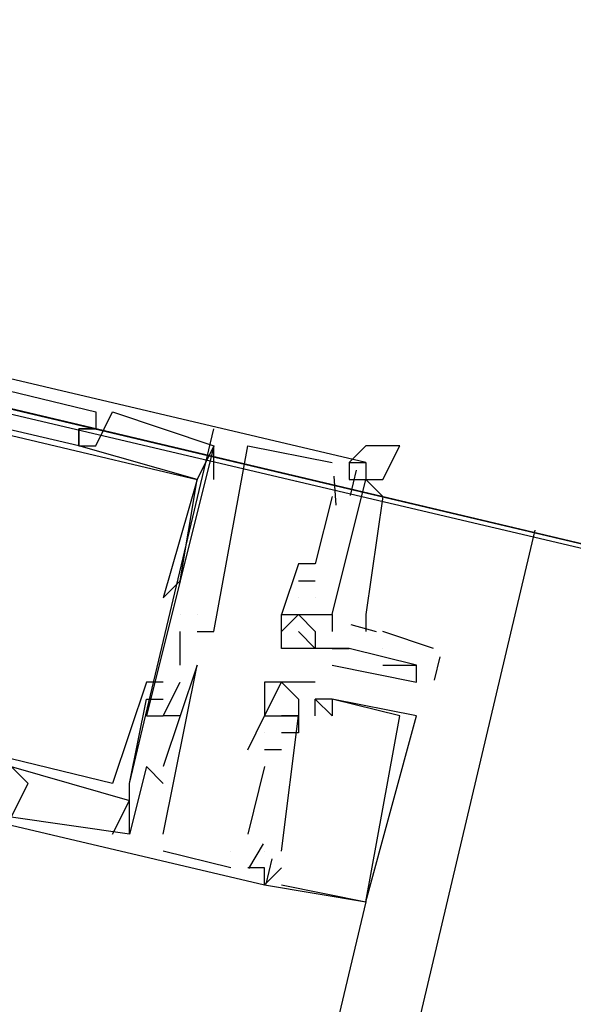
# Model space of a CAD drawing. Header units: feet. Extents: x -79 to 198, y -22 to 181.
# Tile 115 of 256: x 108.727 to 109.164, y 39.963 to 40.741. Entities that reach past the tile are written whole.
import ezdxf

# ---------------------------------------------------------------- set-up
doc = ezdxf.new("R2010")
doc.units = ezdxf.units.FT
for name, color, linetype in [('A-AREA-UNIDAD', 30, 'CONTINUOUS'), ('A-LINEA', 7, 'CONTINUOUS'), ('A-MURO-CONCRETO', 8, 'CONTINUOUS')]:
    doc.layers.add(name, color=color, linetype=linetype)

msp = doc.modelspace()

# ---------------------------------------------------------------- linework, layer by layer
at = {"layer": 'A-AREA-UNIDAD'}
msp.add_lwpolyline([(119.008, 38.0089), (105.632, 41.1556), (105.36, 41.3689), (105.52, 41.9556), (104.56, 41.9556), (97.952, 43.5556), (97.952, 44.0356), (97.792, 43.2356), (97.568, 43.0756), (90.112, 44.8889)], dxfattribs=at)
at = {"layer": 'A-LINEA'}
for p, q in [((108.7867, 40.4311), (108.7867, 40.4311)), ((108.7867, 40.4311), (108.7867, 40.4311)), ((108.7867, 40.4311), (108.7867, 40.4311)), ((108.8, 40.4311), (108.8, 40.4311)), ((108.8, 40.4311), (108.8, 40.4311)), ((108.8, 40.4311), (108.8, 40.4311)), ((108.7733, 40.4178), (108.7733, 40.4178)), ((108.7733, 40.4178), (108.7733, 40.4178)), ((108.7733, 40.4178), (108.7733, 40.4178)), ((108.7733, 40.4178), (108.7733, 40.4178)), ((108.7733, 40.4178), (108.7733, 40.4178)), ((108.7733, 40.4178), (108.7733, 40.4178)), ((108.7733, 40.4178), (108.7733, 40.4178)), ((108.7733, 40.4178), (108.7733, 40.4178)), ((108.7733, 40.4178), (108.7733, 40.4178)), ((108.7867, 40.4178), (108.7867, 40.4178)), ((108.7867, 40.4178), (108.7867, 40.4178)), ((108.7867, 40.4178), (108.7867, 40.4178)), ((108.7867, 40.4178), (108.7867, 40.4178)), ((108.7867, 40.4178), (108.7867, 40.4178)), ((108.7867, 40.4178), (108.7867, 40.4178)), ((108.8133, 40.1378), (108.88, 40.4178)), ((108.8133, 40.1378), (108.88, 40.4178)), ((108.8133, 40.1378), (108.88, 40.4178)), ((108.7733, 40.4044), (108.7733, 40.4044)), ((108.7733, 40.4044), (108.7733, 40.4044)), ((108.7733, 40.4044), (108.7733, 40.4044)), ((108.7733, 40.4044), (108.7733, 40.4044)), ((108.7733, 40.4044), (108.7733, 40.4044)), ((108.7733, 40.4044), (108.7733, 40.4044)), ((108.7733, 40.4044), (108.7733, 40.4044)), ((108.7733, 40.4044), (108.7733, 40.4044)), ((108.7733, 40.4044), (108.7733, 40.4044)), ((108.7867, 40.4044), (108.7867, 40.4044)), ((108.7867, 40.4044), (108.7867, 40.4044)), ((108.7867, 40.4044), (108.7867, 40.4044)), ((108.88, 40.3778), (108.88, 40.4044)), ((108.88, 40.4044), (108.88, 40.4044)), ((108.88, 40.4044), (108.88, 40.4044)), ((108.88, 40.3778), (108.88, 40.4044)), ((108.88, 40.4044), (108.88, 40.4044)), ((108.88, 40.4044), (108.88, 40.4044)), ((108.88, 40.3778), (108.88, 40.4044)), ((108.88, 40.4044), (108.88, 40.4044)), ((108.88, 40.4044), (108.88, 40.4044)), ((108.9067, 40.4044), (108.9067, 40.4044)), ((108.9067, 40.4044), (108.9067, 40.4044)), ((108.9067, 40.4044), (108.9067, 40.4044)), ((108.9733, 40.3911), (108.9733, 40.3911)), ((108.9733, 40.3911), (108.9733, 40.3911)), ((108.9733, 40.3911), (108.9733, 40.3911)), ((108.9867, 40.3911), (108.9867, 40.3911)), ((108.9867, 40.3911), (108.9867, 40.3911)), ((108.9867, 40.3911), (108.9867, 40.3911)), ((109, 40.3911), (109, 40.3911)), ((109, 40.3911), (109, 40.3911)), ((109, 40.3911), (109, 40.3911)), ((109, 40.3911), (109, 40.3911)), ((109, 40.3911), (109, 40.3911)), ((108.9746, 40.3803), (108.9762, 40.3576)), ((108.9746, 40.3803), (108.9762, 40.3576)), ((108.9746, 40.3803), (108.9762, 40.3576)), ((108.9923, 40.3851), (108.9876, 40.3651)), ((108.9923, 40.3851), (108.9876, 40.3651)), ((108.9923, 40.3851), (108.9876, 40.3651)), ((108.8667, 40.3778), (108.8667, 40.3778)), ((108.8667, 40.3778), (108.8667, 40.3778)), ((108.8667, 40.3778), (108.8667, 40.3778)), ((108.8667, 40.3778), (108.8667, 40.3778)), ((108.8667, 40.3778), (108.8667, 40.3778)), ((108.8667, 40.3778), (108.8667, 40.3778)), ((108.8667, 40.3778), (108.8667, 40.3778)), ((108.8667, 40.3778), (108.8667, 40.3778)), ((108.8667, 40.3778), (108.8667, 40.3778)), ((108.88, 40.3778), (108.88, 40.3778)), ((108.88, 40.3778), (108.88, 40.3778)), ((108.88, 40.3778), (108.88, 40.3778)), ((108.9867, 40.3778), (108.9867, 40.3778)), ((108.9867, 40.3778), (108.9867, 40.3778)), ((108.9867, 40.3778), (108.9867, 40.3778)), ((108.9867, 40.3778), (108.9867, 40.3778)), ((108.9867, 40.3778), (108.9867, 40.3778)), ((108.9867, 40.3778), (108.9867, 40.3778)), ((109, 40.3778), (109, 40.3778)), ((109, 40.3778), (109, 40.3778)), ((109, 40.3778), (109, 40.3778)), ((108.9733, 40.3644), (108.96, 40.3111)), ((108.9733, 40.3644), (108.96, 40.3111)), ((108.9733, 40.3644), (108.96, 40.3111)), ((108.9733, 40.3644), (108.9733, 40.3644)), ((108.9733, 40.3644), (108.9733, 40.3644)), ((108.9733, 40.3644), (108.9733, 40.3644)), ((109.1333, 40.3378), (105.6533, 25.5778)), ((108.96, 40.3111), (108.9467, 40.3111)), ((108.9467, 40.3111), (108.9467, 40.3111)), ((108.96, 40.3111), (108.9467, 40.3111)), ((108.9467, 40.3111), (108.9467, 40.3111)), ((108.96, 40.3111), (108.9467, 40.3111)), ((108.9467, 40.3111), (108.9467, 40.3111)), ((108.96, 40.3111), (108.96, 40.3111)), ((108.96, 40.3111), (108.96, 40.3111)), ((108.96, 40.3111), (108.96, 40.3111)), ((108.8533, 40.2978), (108.8533, 40.2978)), ((108.8533, 40.2978), (108.8533, 40.2978)), ((108.8533, 40.2978), (108.8533, 40.2978)), ((108.9467, 40.2978), (108.9467, 40.2978)), ((108.9467, 40.2978), (108.96, 40.2978)), ((108.9467, 40.2978), (108.9467, 40.2978)), ((108.9467, 40.2978), (108.9467, 40.2978)), ((108.9467, 40.2978), (108.96, 40.2978)), ((108.9467, 40.2978), (108.9467, 40.2978)), ((108.9467, 40.2978), (108.9467, 40.2978)), ((108.9467, 40.2978), (108.96, 40.2978)), ((108.9467, 40.2978), (108.9467, 40.2978)), ((108.96, 40.2978), (108.96, 40.2978)), ((108.96, 40.2978), (108.96, 40.2978)), ((108.96, 40.2978), (108.96, 40.2978)), ((108.84, 40.2844), (108.84, 40.2844)), ((108.84, 40.2844), (108.84, 40.2844)), ((108.84, 40.2844), (108.84, 40.2844)), ((108.9467, 40.2844), (108.9467, 40.2844)), ((108.9467, 40.2844), (108.9467, 40.2844)), ((108.9467, 40.2844), (108.9467, 40.2844)), ((108.9467, 40.2844), (108.9467, 40.2844)), ((108.9467, 40.2844), (108.9467, 40.2844)), ((108.9467, 40.2844), (108.9467, 40.2844)), ((108.96, 40.2844), (108.96, 40.2844)), ((108.96, 40.2844), (108.96, 40.2844)), ((108.96, 40.2844), (108.96, 40.2844)), ((108.96, 40.2844), (108.96, 40.2844)), ((108.96, 40.2844), (108.96, 40.2844)), ((108.96, 40.2844), (108.96, 40.2844)), ((108.8533, 40.2711), (108.8533, 40.2711)), ((108.8533, 40.2711), (108.8533, 40.2711)), ((108.8533, 40.2711), (108.8533, 40.2711)), ((108.8667, 40.2711), (108.8667, 40.2711)), ((108.8667, 40.2711), (108.8667, 40.2711)), ((108.8667, 40.2711), (108.8667, 40.2711)), ((108.8667, 40.2711), (108.8667, 40.2711)), ((108.8667, 40.2711), (108.8667, 40.2711)), ((108.8667, 40.2711), (108.8667, 40.2711)), ((108.9333, 40.2711), (108.9333, 40.2711)), ((108.9333, 40.2711), (108.9333, 40.2711)), ((108.9333, 40.2711), (108.9333, 40.2711)), ((108.9333, 40.2711), (108.9333, 40.2711)), ((108.9467, 40.2711), (108.9467, 40.2711)), ((108.9467, 40.2711), (108.9467, 40.2711)), ((108.9467, 40.2711), (108.9467, 40.2711)), ((108.9467, 40.2711), (108.9467, 40.2711)), ((108.9467, 40.2711), (108.9467, 40.2711)), ((108.9467, 40.2711), (108.9467, 40.2711)), ((108.96, 40.2711), (108.96, 40.2711)), ((108.96, 40.2711), (108.96, 40.2711)), ((108.96, 40.2711), (108.96, 40.2711)), ((108.96, 40.2711), (108.96, 40.2711)), ((108.9733, 40.2711), (108.9733, 40.2711)), ((108.9733, 40.2711), (108.9733, 40.2711)), ((108.9733, 40.2711), (108.9733, 40.2711)), ((108.9733, 40.2711), (108.9733, 40.2711)), ((108.9882, 40.2634), (109.0081, 40.2578)), ((108.9882, 40.2634), (109.0081, 40.2578)), ((108.9882, 40.2634), (109.0081, 40.2578)), ((108.8533, 40.2311), (108.8533, 40.2578)), ((108.8533, 40.2578), (108.8533, 40.2578)), ((108.8533, 40.2311), (108.8533, 40.2578)), ((108.8533, 40.2578), (108.8533, 40.2578)), ((108.8533, 40.2311), (108.8533, 40.2578)), ((108.8533, 40.2578), (108.8533, 40.2578)), ((108.8667, 40.2578), (108.8667, 40.2578)), ((108.8667, 40.2578), (108.8667, 40.2578)), ((108.8667, 40.2578), (108.8667, 40.2578)), ((108.88, 40.2578), (108.88, 40.2578)), ((108.88, 40.2578), (108.88, 40.2578)), ((108.88, 40.2578), (108.88, 40.2578)), ((108.9333, 40.2578), (108.9333, 40.2578)), ((108.9467, 40.2578), (108.9467, 40.2578)), ((108.96, 40.2578), (108.96, 40.2578)), ((108.9733, 40.2578), (108.9733, 40.2578)), ((109.0533, 40.2444), (109.0133, 40.2578)), ((108.9333, 40.2444), (108.9333, 40.2444)), ((108.9467, 40.2444), (108.9467, 40.2444)), ((108.96, 40.2444), (108.96, 40.2444)), ((108.9733, 40.2444), (108.9867, 40.2444)), ((108.9733, 40.2444), (108.9733, 40.2444)), ((108.9733, 40.2444), (108.9733, 40.2444)), ((108.9733, 40.2444), (108.9733, 40.2444)), ((108.9867, 40.2444), (108.9867, 40.2444)), ((108.9867, 40.2444), (108.9867, 40.2444)), ((108.9867, 40.2444), (108.9867, 40.2444)), ((109.0133, 40.2444), (109.0133, 40.2444)), ((108.8533, 40.2311), (108.8533, 40.2311)), ((108.8533, 40.2311), (108.8533, 40.2311)), ((108.8533, 40.2311), (108.8533, 40.2311)), ((108.8667, 40.2311), (108.8667, 40.2311)), ((108.8667, 40.2311), (108.8667, 40.2311)), ((108.8667, 40.2311), (108.8667, 40.2311)), ((108.9733, 40.2311), (108.9733, 40.2311)), ((109.0133, 40.2311), (109.04, 40.2311)), ((109.04, 40.2311), (109.04, 40.2311)), ((109.0583, 40.2377), (109.054, 40.2194)), ((108.8267, 40.2178), (108.8267, 40.2178)), ((108.8267, 40.2178), (108.8267, 40.2178)), ((108.8267, 40.2178), (108.8267, 40.2178)), ((108.84, 40.2178), (108.84, 40.2178)), ((108.84, 40.2178), (108.84, 40.2178)), ((108.84, 40.2178), (108.84, 40.2178)), ((108.8533, 40.2178), (108.8533, 40.2178)), ((108.8533, 40.2178), (108.8533, 40.2178)), ((108.8533, 40.2178), (108.8533, 40.2178)), ((108.92, 40.2178), (108.92, 40.2178)), ((108.92, 40.2178), (108.92, 40.2178)), ((108.92, 40.2178), (108.92, 40.2178)), ((108.9333, 40.2178), (108.9333, 40.2178)), ((108.9333, 40.2178), (108.9333, 40.2178)), ((108.9333, 40.2178), (108.9333, 40.2178)), ((108.9333, 40.2178), (108.9333, 40.2178)), ((108.9333, 40.2178), (108.9333, 40.2178)), ((108.9333, 40.2178), (108.9333, 40.2178)), ((108.9467, 40.2178), (108.9467, 40.2178)), ((108.9467, 40.2178), (108.9467, 40.2178)), ((108.9467, 40.2178), (108.9467, 40.2178)), ((108.96, 40.2178), (108.96, 40.2178)), ((108.96, 40.2178), (108.96, 40.2178)), ((108.96, 40.2178), (108.96, 40.2178)), ((109.04, 40.2178), (109.04, 40.2178)), ((108.8267, 40.2044), (108.8267, 40.2044)), ((108.8267, 40.2044), (108.8267, 40.2044)), ((108.8267, 40.2044), (108.8267, 40.2044)), ((108.84, 40.2044), (108.84, 40.2044)), ((108.84, 40.2044), (108.84, 40.2044)), ((108.84, 40.2044), (108.84, 40.2044)), ((108.9467, 40.2044), (108.9467, 40.2044)), ((108.9467, 40.2044), (108.9467, 40.2044)), ((108.9467, 40.2044), (108.9467, 40.2044)), ((108.96, 40.1911), (108.96, 40.2044)), ((108.96, 40.2044), (108.96, 40.2044)), ((108.96, 40.2044), (108.96, 40.2044)), ((108.96, 40.1911), (108.96, 40.2044)), ((108.96, 40.2044), (108.96, 40.2044)), ((108.96, 40.2044), (108.96, 40.2044)), ((108.96, 40.1911), (108.96, 40.2044)), ((108.96, 40.2044), (108.96, 40.2044)), ((108.96, 40.2044), (108.96, 40.2044)), ((108.9733, 40.2044), (108.9733, 40.2044)), ((108.9733, 40.2044), (108.9733, 40.2044)), ((108.9733, 40.2044), (108.9733, 40.2044)), ((108.9733, 40.2044), (108.9733, 40.2044)), ((108.9733, 40.2044), (108.9733, 40.2044)), ((108.9733, 40.2044), (108.9733, 40.2044)), ((108.8267, 40.1911), (108.8267, 40.1911)), ((108.8267, 40.1911), (108.8267, 40.1911)), ((108.8267, 40.1911), (108.8267, 40.1911)), ((108.84, 40.1911), (108.84, 40.1911)), ((108.84, 40.1911), (108.84, 40.1911)), ((108.84, 40.1911), (108.84, 40.1911)), ((108.84, 40.1911), (108.84, 40.1911)), ((108.84, 40.1911), (108.84, 40.1911)), ((108.84, 40.1911), (108.84, 40.1911)), ((108.8533, 40.1911), (108.8533, 40.1911)), ((108.8533, 40.1911), (108.8533, 40.1911)), ((108.8533, 40.1911), (108.8533, 40.1911)), ((108.92, 40.1911), (108.92, 40.1911)), ((108.92, 40.1911), (108.92, 40.1911)), ((108.92, 40.1911), (108.92, 40.1911)), ((108.92, 40.1911), (108.92, 40.1911)), ((108.92, 40.1911), (108.92, 40.1911)), ((108.92, 40.1911), (108.92, 40.1911)), ((108.92, 40.1911), (108.92, 40.1911)), ((108.92, 40.1911), (108.92, 40.1911)), ((108.92, 40.1911), (108.92, 40.1911)), ((108.92, 40.1911), (108.92, 40.1911)), ((108.92, 40.1911), (108.92, 40.1911)), ((108.92, 40.1911), (108.92, 40.1911)), ((108.9333, 40.1911), (108.9333, 40.1911)), ((108.9333, 40.1911), (108.9333, 40.1911)), ((108.9333, 40.1911), (108.9333, 40.1911)), ((108.9333, 40.1911), (108.9333, 40.1911)), ((108.9333, 40.1911), (108.9333, 40.1911)), ((108.9333, 40.1911), (108.9333, 40.1911)), ((108.9333, 40.1911), (108.9333, 40.1911)), ((108.9333, 40.1911), (108.9333, 40.1911)), ((108.9333, 40.1911), (108.9333, 40.1911)), ((108.9467, 40.1911), (108.9467, 40.1911)), ((108.9467, 40.1911), (108.9467, 40.1911)), ((108.9467, 40.1911), (108.9467, 40.1911)), ((108.9467, 40.1911), (108.9467, 40.1911)), ((108.9467, 40.1911), (108.9467, 40.1911)), ((108.9467, 40.1911), (108.9467, 40.1911)), ((108.9467, 40.1911), (108.9467, 40.1911)), ((108.9467, 40.1911), (108.9467, 40.1911)), ((108.9467, 40.1911), (108.9467, 40.1911)), ((108.96, 40.1911), (108.96, 40.1911)), ((108.96, 40.1911), (108.96, 40.1911)), ((108.96, 40.1911), (108.96, 40.1911)), ((108.9733, 40.1911), (108.9733, 40.1911)), ((108.9733, 40.1911), (108.9733, 40.1911)), ((108.9733, 40.1911), (108.9733, 40.1911)), ((109.0267, 40.1911), (109.0267, 40.1911)), ((109.0267, 40.1911), (109.0267, 40.1911)), ((109.0267, 40.1911), (109.0267, 40.1911)), ((109.04, 40.1911), (109.04, 40.1911)), ((109.04, 40.1911), (109.04, 40.1911)), ((109.04, 40.1911), (109.04, 40.1911)), ((108.92, 40.1778), (108.92, 40.1778)), ((108.92, 40.1778), (108.92, 40.1778)), ((108.92, 40.1778), (108.92, 40.1778)), ((108.92, 40.1778), (108.92, 40.1778)), ((108.92, 40.1778), (108.92, 40.1778)), ((108.92, 40.1778), (108.92, 40.1778)), ((108.9333, 40.1778), (108.9333, 40.1778)), ((108.9333, 40.1778), (108.9333, 40.1778)), ((108.9333, 40.1778), (108.9333, 40.1778)), ((108.9467, 40.1778), (108.9467, 40.1778)), ((108.9467, 40.1778), (108.9467, 40.1778)), ((108.9467, 40.1778), (108.9467, 40.1778)), ((108.9067, 40.1644), (108.9067, 40.1644)), ((108.9067, 40.1644), (108.9067, 40.1644)), ((108.9067, 40.1644), (108.9067, 40.1644)), ((108.9333, 40.1644), (108.92, 40.1644)), ((108.92, 40.1644), (108.92, 40.1644)), ((108.92, 40.1644), (108.92, 40.1644)), ((108.92, 40.1644), (108.92, 40.1644)), ((108.9333, 40.1644), (108.92, 40.1644)), ((108.92, 40.1644), (108.92, 40.1644)), ((108.92, 40.1644), (108.92, 40.1644)), ((108.92, 40.1644), (108.92, 40.1644)), ((108.9333, 40.1644), (108.92, 40.1644)), ((108.92, 40.1644), (108.92, 40.1644)), ((108.92, 40.1644), (108.92, 40.1644)), ((108.92, 40.1644), (108.92, 40.1644)), ((108.9333, 40.1644), (108.9333, 40.1644)), ((108.9333, 40.1644), (108.9333, 40.1644)), ((108.9333, 40.1644), (108.9333, 40.1644)), ((108.8267, 40.1511), (108.8267, 40.1511)), ((108.8267, 40.1511), (108.8267, 40.1511)), ((108.8267, 40.1511), (108.8267, 40.1511)), ((108.84, 40.1511), (108.84, 40.1511)), ((108.84, 40.1511), (108.84, 40.1511)), ((108.84, 40.1511), (108.84, 40.1511)), ((108.92, 40.1511), (108.9067, 40.0978)), ((108.92, 40.1511), (108.9067, 40.0978)), ((108.92, 40.1511), (108.9067, 40.0978)), ((108.92, 40.1511), (108.92, 40.1511)), ((108.92, 40.1511), (108.92, 40.1511)), ((108.92, 40.1511), (108.92, 40.1511)), ((108.7333, 40.1378), (108.7333, 40.1378)), ((108.7333, 40.1378), (108.7333, 40.1378)), ((108.7333, 40.1378), (108.7333, 40.1378)), ((108.8, 40.1378), (108.8, 40.1378)), ((108.8, 40.1378), (108.8, 40.1378)), ((108.8, 40.1378), (108.8, 40.1378)), ((108.8133, 40.1378), (108.8133, 40.1378)), ((108.8133, 40.1378), (108.8133, 40.1378)), ((108.8133, 40.1378), (108.8133, 40.1378)), ((108.84, 40.1378), (108.84, 40.1378)), ((108.84, 40.1378), (108.84, 40.1378)), ((108.84, 40.1378), (108.84, 40.1378)), ((108.8, 40.0978), (108.8133, 40.1244)), ((108.8, 40.0978), (108.8133, 40.1244)), ((108.8, 40.0978), (108.8133, 40.1244)), ((108.8133, 40.1244), (108.8133, 40.1244)), ((108.8133, 40.1244), (108.8133, 40.1244)), ((108.8133, 40.1244), (108.8133, 40.1244)), ((108.8, 40.0978), (108.8, 40.0978)), ((108.8, 40.0978), (108.8, 40.0978)), ((108.8, 40.0978), (108.8, 40.0978)), ((108.8, 40.0978), (108.8, 40.0978)), ((108.8, 40.0978), (108.8, 40.0978)), ((108.8, 40.0978), (108.8, 40.0978)), ((108.8133, 40.0978), (108.8133, 40.0978)), ((108.8133, 40.0978), (108.8133, 40.0978)), ((108.8133, 40.0978), (108.8133, 40.0978)), ((108.8133, 40.0978), (108.8133, 40.0978)), ((108.8133, 40.0978), (108.8133, 40.0978)), ((108.8133, 40.0978), (108.8133, 40.0978)), ((108.84, 40.0978), (108.84, 40.0978)), ((108.84, 40.0978), (108.84, 40.0978)), ((108.84, 40.0978), (108.84, 40.0978)), ((108.9067, 40.0978), (108.9067, 40.0978)), ((108.9067, 40.0978), (108.9067, 40.0978)), ((108.9067, 40.0978), (108.9067, 40.0978)), ((108.8933, 40.0711), (108.84, 40.0844)), ((108.84, 40.0844), (108.84, 40.0844)), ((108.8933, 40.0711), (108.84, 40.0844)), ((108.84, 40.0844), (108.84, 40.0844)), ((108.8933, 40.0711), (108.84, 40.0844)), ((108.84, 40.0844), (108.84, 40.0844)), ((108.8933, 40.0844), (108.8933, 40.0844)), ((108.8933, 40.0844), (108.8933, 40.0844)), ((108.8933, 40.0844), (108.8933, 40.0844)), ((108.9188, 40.0902), (108.9073, 40.0707)), ((108.9188, 40.0902), (108.9073, 40.0707)), ((108.9188, 40.0902), (108.9073, 40.0707)), ((108.92, 40.0844), (108.92, 40.0844)), ((108.92, 40.0844), (108.92, 40.0844)), ((108.92, 40.0844), (108.92, 40.0844)), ((108.92, 40.0844), (108.92, 40.0844)), ((108.92, 40.0844), (108.92, 40.0844)), ((108.92, 40.0844), (108.92, 40.0844)), ((108.9333, 40.0844), (108.9333, 40.0844)), ((108.9333, 40.0844), (108.9333, 40.0844)), ((108.9333, 40.0844), (108.9333, 40.0844)), ((108.9257, 40.0784), (108.9209, 40.0584)), ((108.9257, 40.0784), (108.9209, 40.0584)), ((108.9257, 40.0784), (108.9209, 40.0584)), ((108.8933, 40.0711), (108.8933, 40.0711)), ((108.8933, 40.0711), (108.8933, 40.0711)), ((108.8933, 40.0711), (108.8933, 40.0711)), ((108.9067, 40.0711), (108.9067, 40.0711)), ((108.9067, 40.0711), (108.9067, 40.0711)), ((108.9067, 40.0711), (108.9067, 40.0711)), ((108.92, 40.0711), (108.92, 40.0711)), ((108.92, 40.0711), (108.92, 40.0711)), ((108.92, 40.0711), (108.92, 40.0711)), ((108.92, 40.0711), (108.92, 40.0711)), ((108.92, 40.0711), (108.92, 40.0711)), ((108.92, 40.0711), (108.92, 40.0711)), ((108.9333, 40.0711), (108.9333, 40.0711)), ((108.9333, 40.0711), (108.9333, 40.0711)), ((108.9333, 40.0711), (108.9333, 40.0711)), ((108.92, 40.0578), (108.92, 40.0578)), ((108.92, 40.0578), (108.92, 40.0578)), ((108.92, 40.0578), (108.92, 40.0578)), ((108.92, 40.0578), (108.92, 40.0578)), ((108.92, 40.0578), (108.92, 40.0578)), ((108.92, 40.0578), (108.92, 40.0578)), ((108.9333, 40.0578), (108.9333, 40.0578)), ((108.9333, 40.0578), (108.9333, 40.0578)), ((108.9333, 40.0578), (108.9333, 40.0578)), ((109, 40.0444), (107.4667, 33.5644)), ((109, 40.0444), (109, 40.0444)), ((109, 40.0444), (109, 40.0444)), ((109, 40.0444), (109, 40.0444)), ((109, 40.0444), (109, 40.0444)), ((109, 40.0444), (109, 40.0444)), ((109, 40.0444), (109, 40.0444))]:
    msp.add_line(p, q, dxfattribs=at)
for points in [[(106.04, 44.1511), (105.3467, 41.2311), (119.16, 37.9644), (119.84, 40.8844), (106.04, 44.1511)], [(108.9867, 40.3911), (109, 40.3911), (108.32, 40.5511), (108.2933, 40.4044), (108.3067, 40.3911), (108.2933, 40.3111), (108.3067, 40.3111), (108.32, 40.3111)], [(108.9867, 40.3911), (109, 40.3911), (108.32, 40.5511), (108.2933, 40.4044), (108.3067, 40.3911), (108.2933, 40.3111), (108.3067, 40.3111), (108.32, 40.3111)], [(108.9867, 40.3911), (109, 40.3911), (108.32, 40.5511), (108.2933, 40.4044), (108.3067, 40.3911), (108.2933, 40.3111), (108.3067, 40.3111), (108.32, 40.3111)], [(108.88, 40.4044), (108.8667, 40.3778), (108.7733, 40.4044), (108.7733, 40.4178), (108.7867, 40.4178), (108.7733, 40.4178), (108.7733, 40.4044), (108.3733, 40.4978), (108.3733, 40.5244), (108.3467, 40.5244), (108.3467, 40.5378), (108.3333, 40.5244)], [(108.36, 40.5111), (108.3333, 40.5244), (108.3467, 40.5378), (108.7867, 40.4311), (108.7867, 40.4178)], [(108.88, 40.4044), (108.8667, 40.3778), (108.7733, 40.4044), (108.7733, 40.4178), (108.7867, 40.4178), (108.7733, 40.4178), (108.7733, 40.4044), (108.3733, 40.4978), (108.3733, 40.5244), (108.3467, 40.5244), (108.3467, 40.5378), (108.3333, 40.5244)], [(108.36, 40.5111), (108.3333, 40.5244), (108.3467, 40.5378), (108.7867, 40.4311), (108.7867, 40.4178)], [(108.88, 40.4044), (108.8667, 40.3778), (108.7733, 40.4044), (108.7733, 40.4178), (108.7867, 40.4178), (108.7733, 40.4178), (108.7733, 40.4044), (108.3733, 40.4978), (108.3733, 40.5244), (108.3467, 40.5244), (108.3467, 40.5378), (108.3333, 40.5244)], [(108.36, 40.5111), (108.3333, 40.5244), (108.3467, 40.5378), (108.7867, 40.4311), (108.7867, 40.4178)], [(108.3467, 40.4044), (108.36, 40.4978), (108.8667, 40.3778), (108.84, 40.2844), (108.84, 40.2844), (108.8533, 40.2978), (108.8667, 40.3778)], [(108.3467, 40.4044), (108.36, 40.4978), (108.8667, 40.3778), (108.84, 40.2844), (108.84, 40.2844), (108.8533, 40.2978), (108.8667, 40.3778)], [(108.3467, 40.4044), (108.36, 40.4978), (108.8667, 40.3778), (108.84, 40.2844), (108.84, 40.2844), (108.8533, 40.2978), (108.8667, 40.3778)], [(108.7733, 40.4178), (108.7733, 40.4044), (108.7867, 40.4044), (108.8, 40.4311), (108.88, 40.4044), (108.8267, 40.1911), (108.84, 40.1911)], [(108.7733, 40.4178), (108.7733, 40.4044), (108.7867, 40.4044), (108.8, 40.4311), (108.88, 40.4044), (108.8267, 40.1911), (108.84, 40.1911)], [(108.7733, 40.4178), (108.7733, 40.4044), (108.7867, 40.4044), (108.8, 40.4311), (108.88, 40.4044), (108.8267, 40.1911), (108.84, 40.1911)], [(108.7867, 40.4178), (108.7733, 40.4178), (108.7733, 40.4178), (108.7733, 40.4044)], [(108.7867, 40.4178), (108.7733, 40.4178), (108.7733, 40.4178), (108.7733, 40.4044)], [(108.7867, 40.4178), (108.7733, 40.4178), (108.7733, 40.4178), (108.7733, 40.4044)], [(108.8667, 40.2578), (108.88, 40.2578), (108.9067, 40.4044), (108.9733, 40.3911)], [(108.8667, 40.2578), (108.88, 40.2578), (108.9067, 40.4044), (108.9733, 40.3911)], [(108.8667, 40.2578), (108.88, 40.2578), (108.9067, 40.4044), (108.9733, 40.3911)], [(108.9867, 40.3911), (108.9867, 40.3778), (109, 40.3778), (109.0133, 40.3778), (109.0267, 40.4044), (109, 40.4044), (108.9867, 40.3911)], [(108.9867, 40.3911), (109, 40.3911), (109, 40.3911), (109, 40.3778), (109, 40.3778)], [(108.2933, 40.3644), (108.28, 40.3778), (108.24, 40.2178), (108.92, 40.0578), (108.92, 40.0711), (108.9067, 40.0711)], [(108.2933, 40.3644), (108.28, 40.3778), (108.24, 40.2178), (108.92, 40.0578), (108.92, 40.0711), (108.9067, 40.0711)], [(108.2933, 40.3644), (108.28, 40.3778), (108.24, 40.2178), (108.92, 40.0578), (108.92, 40.0711), (108.9067, 40.0711)], [(108.96, 40.2711), (108.9733, 40.2711), (109, 40.3778)], [(108.96, 40.2711), (108.9733, 40.2711), (109, 40.3778)], [(108.96, 40.2711), (108.9733, 40.2711), (109, 40.3778)], [(108.9733, 40.2711), (109, 40.3778), (109.0133, 40.3644), (109, 40.2711), (109, 40.2578)], [(108.9733, 40.2711), (109, 40.3778), (109.0133, 40.3644), (109, 40.2711), (109, 40.2578)], [(108.9733, 40.2711), (109, 40.3778), (109.0133, 40.3644), (109, 40.2711), (109, 40.2578)], [(108.84, 40.2178), (108.8267, 40.2178), (108.8267, 40.2178), (108.8, 40.1378), (108.3067, 40.2578), (108.3333, 40.3378)], [(108.84, 40.2178), (108.8267, 40.2178), (108.8267, 40.2178), (108.8, 40.1378), (108.3067, 40.2578), (108.3333, 40.3378)], [(108.84, 40.2178), (108.8267, 40.2178), (108.8267, 40.2178), (108.8, 40.1378), (108.3067, 40.2578), (108.3333, 40.3378)], [(108.9467, 40.3111), (108.9333, 40.2711), (108.9467, 40.2711)], [(108.9467, 40.3111), (108.9333, 40.2711), (108.9467, 40.2711)], [(108.9467, 40.3111), (108.9333, 40.2711), (108.9467, 40.2711)], [(108.9333, 40.2578), (108.9467, 40.2711), (108.96, 40.2578), (108.96, 40.2444), (108.9467, 40.2578)], [(108.9733, 40.2444), (108.9867, 40.2444), (108.9733, 40.2444), (108.9467, 40.2444), (108.9333, 40.2444), (108.9333, 40.2711), (108.9467, 40.2711), (108.9467, 40.2711), (108.9467, 40.2711), (108.9467, 40.2711), (108.96, 40.2711), (108.96, 40.2711), (108.9733, 40.2711), (108.9733, 40.2578), (108.9733, 40.2578)], [(108.9733, 40.2311), (109.04, 40.2178), (109.04, 40.2311), (109.04, 40.2311), (108.9867, 40.2444), (108.9867, 40.2444), (108.9867, 40.2444), (108.9867, 40.2444)], [(108.84, 40.1378), (108.8267, 40.1511), (108.8133, 40.0978), (108.72, 40.1111), (108.7333, 40.1378), (108.72, 40.1511), (108.72, 40.1378), (108.72, 40.1244), (108.2667, 40.2311)], [(108.84, 40.1378), (108.8267, 40.1511), (108.8133, 40.0978), (108.72, 40.1111), (108.7333, 40.1378), (108.72, 40.1511), (108.72, 40.1378), (108.72, 40.1244), (108.2667, 40.2311)], [(108.84, 40.1378), (108.8267, 40.1511), (108.8133, 40.0978), (108.72, 40.1111), (108.7333, 40.1378), (108.72, 40.1511), (108.72, 40.1378), (108.72, 40.1244), (108.2667, 40.2311)], [(108.84, 40.0978), (108.8667, 40.2311), (108.84, 40.1511)], [(108.84, 40.0978), (108.8667, 40.2311), (108.84, 40.1511)], [(108.84, 40.0978), (108.8667, 40.2311), (108.84, 40.1511)], [(108.8533, 40.1911), (108.8533, 40.1911), (108.84, 40.1911), (108.8533, 40.2178)], [(108.8533, 40.1911), (108.8533, 40.1911), (108.84, 40.1911), (108.8533, 40.2178)], [(108.8533, 40.1911), (108.8533, 40.1911), (108.84, 40.1911), (108.8533, 40.2178)], [(108.92, 40.1911), (108.9333, 40.2178), (108.9467, 40.2044), (108.9467, 40.1911), (108.9333, 40.1911)], [(108.96, 40.2178), (108.9467, 40.2178), (108.9333, 40.2178), (108.92, 40.2178), (108.92, 40.1911), (108.92, 40.1911), (108.92, 40.1911), (108.92, 40.1911), (108.9333, 40.1911), (108.9467, 40.1911), (108.9467, 40.1911), (108.9467, 40.1911)], [(108.92, 40.1911), (108.9333, 40.2178), (108.9467, 40.2044), (108.9467, 40.1911), (108.9333, 40.1911)], [(108.96, 40.2178), (108.9467, 40.2178), (108.9333, 40.2178), (108.92, 40.2178), (108.92, 40.1911), (108.92, 40.1911), (108.92, 40.1911), (108.92, 40.1911), (108.9333, 40.1911), (108.9467, 40.1911), (108.9467, 40.1911), (108.9467, 40.1911)], [(108.92, 40.1911), (108.9333, 40.2178), (108.9467, 40.2044), (108.9467, 40.1911), (108.9333, 40.1911)], [(108.96, 40.2178), (108.9467, 40.2178), (108.9333, 40.2178), (108.92, 40.2178), (108.92, 40.1911), (108.92, 40.1911), (108.92, 40.1911), (108.92, 40.1911), (108.9333, 40.1911), (108.9467, 40.1911), (108.9467, 40.1911), (108.9467, 40.1911)], [(108.8133, 40.0978), (108.8133, 40.1378), (108.8267, 40.2044), (108.84, 40.2044)], [(108.8133, 40.0978), (108.8133, 40.1378), (108.8267, 40.2044), (108.84, 40.2044)], [(108.8133, 40.0978), (108.8133, 40.1378), (108.8267, 40.2044), (108.84, 40.2044)], [(108.9333, 40.0711), (108.92, 40.0578), (109, 40.0444), (109, 40.0444), (109.04, 40.1911), (108.9733, 40.2044), (108.96, 40.2044)], [(108.9333, 40.0711), (108.92, 40.0578), (109, 40.0444), (109, 40.0444), (109.04, 40.1911), (108.9733, 40.2044), (108.96, 40.2044)], [(108.9333, 40.0711), (108.92, 40.0578), (109, 40.0444), (109, 40.0444), (109.04, 40.1911), (108.9733, 40.2044), (108.96, 40.2044)], [(108.9333, 40.0578), (109, 40.0444), (109, 40.0444), (109.0267, 40.1911), (109.0267, 40.1911), (108.9733, 40.2044), (108.9733, 40.2044), (108.9733, 40.1911), (108.9733, 40.1911), (108.96, 40.2044), (108.96, 40.2044)], [(108.9333, 40.0578), (109, 40.0444), (109, 40.0444), (109.0267, 40.1911), (109.0267, 40.1911), (108.9733, 40.2044), (108.9733, 40.2044), (108.9733, 40.1911), (108.9733, 40.1911), (108.96, 40.2044), (108.96, 40.2044)], [(108.9333, 40.0578), (109, 40.0444), (109, 40.0444), (109.0267, 40.1911), (109.0267, 40.1911), (108.9733, 40.2044), (108.9733, 40.2044), (108.9733, 40.1911), (108.9733, 40.1911), (108.96, 40.2044), (108.96, 40.2044)], [(108.9067, 40.1644), (108.92, 40.1911), (108.9333, 40.1911)], [(108.9067, 40.1644), (108.92, 40.1911), (108.9333, 40.1911)], [(108.9067, 40.1644), (108.92, 40.1911), (108.9333, 40.1911)], [(108.9333, 40.0844), (108.9467, 40.1911), (108.9467, 40.1778), (108.9333, 40.1778), (108.9333, 40.1778)], [(108.9333, 40.0844), (108.9467, 40.1911), (108.9467, 40.1778), (108.9333, 40.1778), (108.9333, 40.1778)], [(108.9333, 40.0844), (108.9467, 40.1911), (108.9467, 40.1778), (108.9333, 40.1778), (108.9333, 40.1778)], [(108.7067, 40.1378), (108.72, 40.1511), (108.8133, 40.1244)], [(108.7067, 40.1378), (108.72, 40.1511), (108.8133, 40.1244)], [(108.7067, 40.1378), (108.72, 40.1511), (108.8133, 40.1244)]]:
    msp.add_lwpolyline(points, dxfattribs=at)
at = {"layer": 'A-MURO-CONCRETO'}
msp.add_lwpolyline([(106.8133, 40.8844), (119.84, 40.8844), (119.16, 37.9644), (106.8133, 40.8844), (106.8133, 40.8844)], dxfattribs=at)

doc.saveas('drawing.dxf')
